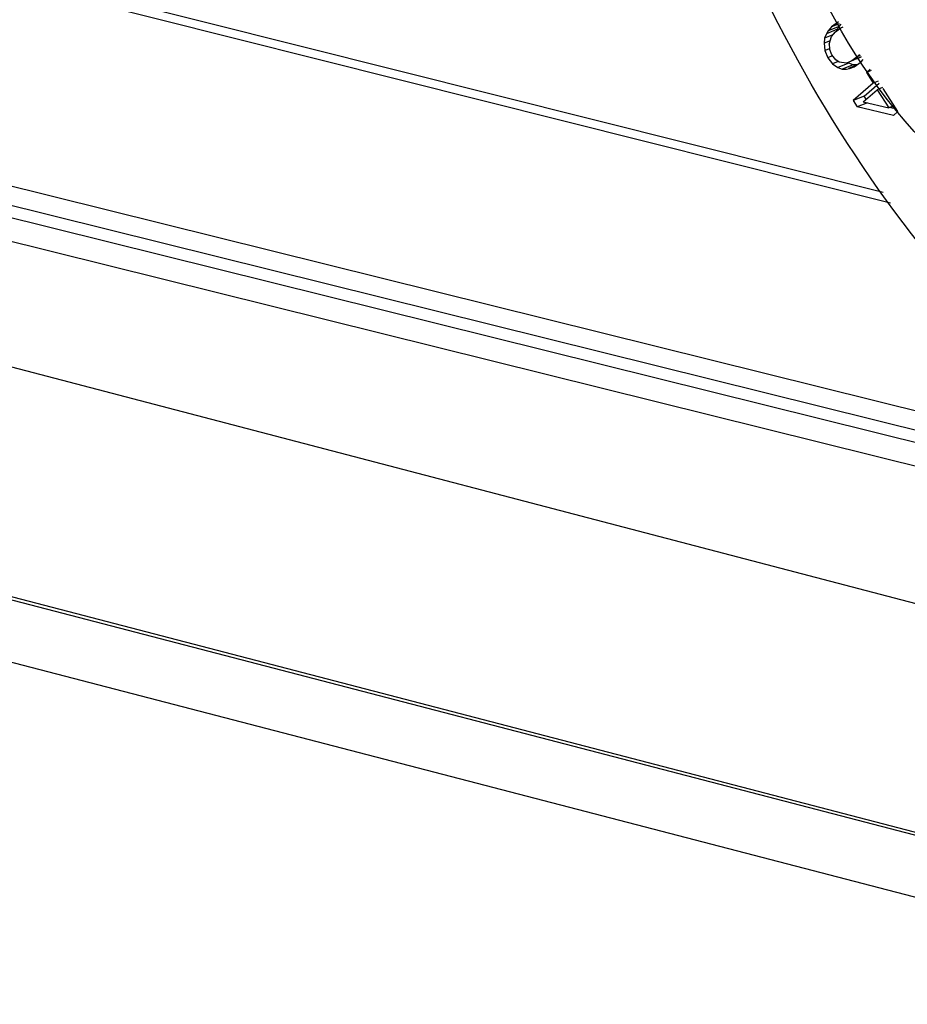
# Paper-space layout 'Sheet' of a CAD drawing. Header units: inches. Extents: x 0.2 to 10.8, y 0.2 to 8.3.
# Tile 207 of 256: x 1.277 to 1.381, y 6.429 to 6.544. Entities that reach past the tile are written whole.
import ezdxf

# ---------------------------------------------------------------- set-up
doc = ezdxf.new("R2010")
doc.units = ezdxf.units.IN
doc.header["$MEASUREMENT"] = 0
doc.layers.get('0').update_dxf_attribs({"lineweight": 5})
doc.layers.add('02___PRT_ALL_AXES', color=7, linetype='Continuous')

psp = doc.layouts.new('Sheet')

# ---------------------------------------------------------------- linework, layer by layer
at = {"color": 0, "linetype": 'ByBlock', "lineweight": -3}
for p, q in [((1.378225, 6.524042), (0.820708, 6.66418)), ((0.82142, 6.662965), (1.37909, 6.52286)), ((0.809591, 6.638625), (1.415934, 6.487896)), ((0.836148, 6.630591), (1.420344, 6.485367)), ((0.835081, 6.62811), (1.433327, 6.479394)), ((0.835369, 6.619283), (1.556312, 6.430418)), ((1.578587, 6.398119), (0.882792, 6.579535)), ((0.892085, 6.57653), (1.535275, 6.409192)), ((0.899497, 6.567331), (1.540393, 6.40059)), ((1.373025, 6.543983), (1.372203, 6.543385)), ((1.373117, 6.543755), (1.372203, 6.543385)), ((1.373093, 6.543439), (1.373333, 6.543727)), ((1.37162, 6.542595), (1.371401, 6.54207)), ((1.372893, 6.54311), (1.37162, 6.542595)), ((1.37182, 6.542924), (1.37162, 6.542595)), ((1.373093, 6.543439), (1.37182, 6.542924)), ((1.372203, 6.543385), (1.37182, 6.542924)), ((1.372187, 6.542276), (1.372662, 6.542804)), ((1.372662, 6.542804), (1.373301, 6.543269)), ((1.37281, 6.542912), (1.372893, 6.54311)), ((1.372893, 6.54311), (1.373074, 6.543407)), ((1.373301, 6.543269), (1.373567, 6.543384)), ((1.371401, 6.54207), (1.371347, 6.541482)), ((1.372045, 6.541765), (1.371347, 6.541482)), ((1.371347, 6.541482), (1.37144, 6.540635)), ((1.372346, 6.542452), (1.371401, 6.54207)), ((1.371933, 6.541359), (1.372187, 6.542276)), ((1.371966, 6.540848), (1.37144, 6.540635)), ((1.37144, 6.540635), (1.371789, 6.539792)), ((1.371933, 6.541359), (1.37197, 6.540838)), ((1.372246, 6.540124), (1.37197, 6.540838)), ((1.372297, 6.539997), (1.371789, 6.539792)), ((1.371789, 6.539792), (1.372321, 6.539081)), ((1.372704, 6.539543), (1.372246, 6.540124)), ((1.372999, 6.539355), (1.372321, 6.539081)), ((1.372321, 6.539081), (1.372962, 6.538633)), ((1.373107, 6.539287), (1.372704, 6.539543)), ((1.374235, 6.539148), (1.372962, 6.538633)), ((1.373948, 6.539167), (1.373107, 6.539287)), ((1.375681, 6.539886), (1.373948, 6.539167)), ((1.37457, 6.539436), (1.373948, 6.539167)), ((1.374235, 6.539148), (1.374112, 6.539234)), ((1.374729, 6.538959), (1.374235, 6.539148)), ((1.375209, 6.539901), (1.37457, 6.539436)), ((1.374845, 6.538722), (1.375667, 6.53932)), ((1.375463, 6.540184), (1.375209, 6.539901)), ((1.375565, 6.540045), (1.375209, 6.539901)), ((1.375222, 6.539682), (1.375684, 6.539883)), ((1.375667, 6.53932), (1.375895, 6.539594)), ((1.372962, 6.538633), (1.373456, 6.538443)), ((1.374729, 6.538959), (1.373456, 6.538443)), ((1.373456, 6.538443), (1.373968, 6.53845)), ((1.373968, 6.53845), (1.374315, 6.538519)), ((1.375102, 6.538909), (1.3742, 6.538544)), ((1.374315, 6.538519), (1.374845, 6.538722)), ((1.375178, 6.538964), (1.374729, 6.538959)), ((1.37673, 6.538452), (1.37628, 6.538063)), ((1.376847, 6.538292), (1.37628, 6.538063)), ((1.37628, 6.538063), (1.377069, 6.536811)), ((1.377069, 6.536811), (1.374737, 6.534795)), ((1.37601, 6.53531), (1.377776, 6.536837)), ((1.37767, 6.537055), (1.377069, 6.536811)), ((1.375901, 6.534641), (1.377542, 6.536061)), ((1.378143, 6.536304), (1.377542, 6.536061)), ((1.377542, 6.536061), (1.378884, 6.533933)), ((1.379955, 6.533505), (1.378245, 6.536216)), ((1.237077, 6.534624), (1.410121, 6.491609)), ((1.37601, 6.53531), (1.374737, 6.534795)), ((1.374737, 6.534795), (1.37521, 6.534044)), ((1.376396, 6.534524), (1.37521, 6.534044)), ((1.375901, 6.534641), (1.378884, 6.533933)), ((1.376245, 6.534938), (1.37601, 6.53531)), ((1.379436, 6.533057), (1.37521, 6.534044)), ((1.379522, 6.534191), (1.378884, 6.533933)), ((1.379775, 6.533791), (1.378987, 6.533975)), ((1.379436, 6.533057), (1.379955, 6.533505))]:
    psp.add_line(p, q, dxfattribs=at)
psp.add_open_spline([(1.442763, 6.476259), (1.43319, 6.478639), (1.392951, 6.496662), (1.365841, 6.536888), (1.355629, 6.568858)], degree=3, knots=[0, 0, 0, 0, 0.2271745, 1, 1, 1, 1], dxfattribs=at)
at = {"layer": '02___PRT_ALL_AXES', "color": 0, "linetype": 'ByBlock', "lineweight": -3}
psp.add_open_spline([(1.431048, 6.514904), (1.418656, 6.50989), (1.383863, 6.520025), (1.368639, 6.548734), (1.364568, 6.565046)], degree=3, knots=[0, 0, 0, 0, 0.4429345, 1, 1, 1, 1], dxfattribs=at)

doc.saveas('drawing.dxf')
